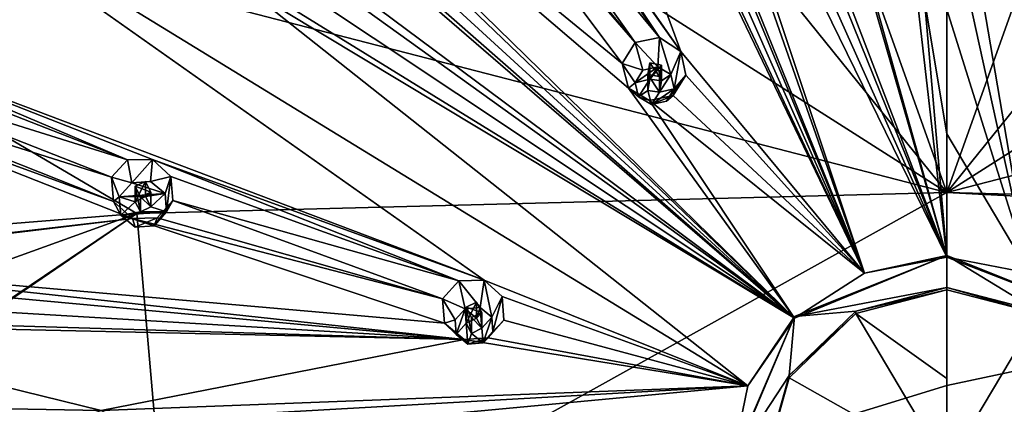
# Model space of a CAD drawing. Header units: millimetres. Extents: x -106 to 241, y -380 to 275.
# Tile 193 of 205: x 164 to 194, y 224 to 236. Entities that reach past the tile are written whole.
import ezdxf

# ---------------------------------------------------------------- set-up
doc = ezdxf.new("R2010")
doc.units = ezdxf.units.MM
doc.header["$LTSCALE"] = 65.185185
for name, color, linetype in [('1202', 7, 'CONTINUOUS'), ('1211', 7, 'CONTINUOUS'), ('1220', 7, 'CONTINUOUS'), ('1270', 7, 'CONTINUOUS'), ('1273', 7, 'CONTINUOUS'), ('1274', 7, 'CONTINUOUS'), ('1275', 7, 'CONTINUOUS'), ('1276', 7, 'CONTINUOUS'), ('1277', 7, 'CONTINUOUS'), ('1278', 7, 'CONTINUOUS'), ('1279', 7, 'CONTINUOUS'), ('1470', 7, 'CONTINUOUS'), ('1471', 7, 'CONTINUOUS'), ('1472', 7, 'CONTINUOUS'), ('1473', 7, 'CONTINUOUS'), ('1474', 7, 'CONTINUOUS'), ('1475', 7, 'CONTINUOUS'), ('1476', 7, 'CONTINUOUS'), ('1477', 7, 'CONTINUOUS'), ('1478', 7, 'CONTINUOUS'), ('1479', 7, 'CONTINUOUS'), ('1485', 7, 'CONTINUOUS'), ('1486', 7, 'CONTINUOUS'), ('1487', 7, 'CONTINUOUS'), ('1488', 7, 'CONTINUOUS'), ('1489', 7, 'CONTINUOUS'), ('1733', 7, 'CONTINUOUS'), ('1739', 7, 'CONTINUOUS'), ('1740', 7, 'CONTINUOUS'), ('1760', 7, 'CONTINUOUS')]:
    doc.layers.add(name, color=color, linetype=linetype)

msp = doc.modelspace()

# ---------------------------------------------------------------- linework, layer by layer
at = {"layer": '1202', "linetype": 'CONTINUOUS'}
for points in [[(177.501, 272.241, 44.876), (192.3, 274.505, 45.483), (192.3, 230.767, 23.68), (177.501, 272.241, 44.876)], [(192.3, 274.505, 45.483), (207.099, 272.241, 44.876), (192.3, 230.767, 23.68), (192.3, 274.505, 45.483)], [(164.151, 265.67, 43.116), (177.501, 272.241, 44.876), (192.3, 230.767, 23.68), (164.151, 265.67, 43.116)], [(207.099, 272.241, 44.876), (220.449, 265.67, 43.116), (192.3, 230.767, 23.68), (207.099, 272.241, 44.876)], [(153.556, 255.436, 40.373), (164.151, 265.67, 43.116), (192.3, 230.767, 23.68), (153.556, 255.436, 40.373)], [(220.449, 265.67, 43.116), (231.044, 255.436, 40.373), (192.3, 230.767, 23.68), (220.449, 265.67, 43.116)], [(146.753, 242.541, 36.918), (153.556, 255.436, 40.373), (192.3, 230.767, 23.68), (146.753, 242.541, 36.918)], [(231.044, 255.436, 40.373), (237.847, 242.541, 36.918), (192.3, 230.767, 23.68), (231.044, 255.436, 40.373)], [(144.409, 228.246, 33.088), (146.753, 242.541, 36.918), (167.866, 230.131, 26.056), (144.409, 228.246, 33.088)], [(167.866, 230.131, 26.056), (146.753, 242.541, 36.918), (192.3, 230.767, 23.68), (167.866, 230.131, 26.056)], [(237.847, 242.541, 36.918), (240.191, 228.246, 33.088), (192.3, 230.767, 23.68), (237.847, 242.541, 36.918)], [(192.3, 230.767, 23.68), (240.191, 228.246, 33.088), (216.734, 230.131, 26.056), (192.3, 230.767, 23.68)]]:
    msp.add_3dface(points, dxfattribs=at)
at = {"layer": '1211', "linetype": 'CONTINUOUS'}
for points in [[(192.3, 230.767, 23.68), (216.734, 230.131, 26.056), (192.3, 224.944, 22.272), (192.3, 230.767, 23.68)], [(192.3, 224.944, 22.272), (216.734, 230.131, 26.056), (192.3, 219.06, 21.149), (192.3, 224.944, 22.272)], [(192.3, 219.06, 21.149), (216.734, 230.131, 26.056), (215.666, 217.766, 23.359), (192.3, 219.06, 21.149)]]:
    msp.add_3dface(points, dxfattribs=at)
at = {"layer": '1220', "linetype": 'CONTINUOUS'}
for points in [[(167.866, 230.131, 26.056), (192.3, 230.767, 23.68), (168.934, 217.766, 23.359), (167.866, 230.131, 26.056)], [(192.3, 230.767, 23.68), (192.3, 224.944, 22.272), (168.934, 217.766, 23.359), (192.3, 230.767, 23.68)], [(144.409, 228.246, 33.088), (167.866, 230.131, 26.056), (144.88, 221.836, 31.374), (144.409, 228.246, 33.088)], [(167.866, 230.131, 26.056), (146.259, 215.552, 29.691), (144.88, 221.836, 31.374), (167.866, 230.131, 26.056)], [(146.259, 215.552, 29.691), (167.866, 230.131, 26.056), (146.281, 215.479, 29.671), (146.259, 215.552, 29.691)], [(146.281, 215.479, 29.671), (167.866, 230.131, 26.056), (146.303, 215.406, 29.652), (146.281, 215.479, 29.671)], [(146.303, 215.406, 29.652), (167.866, 230.131, 26.056), (168.934, 217.766, 23.359), (146.303, 215.406, 29.652)], [(192.3, 224.944, 22.272), (192.3, 219.06, 21.149), (168.934, 217.766, 23.359), (192.3, 224.944, 22.272)]]:
    msp.add_3dface(points, dxfattribs=at)
at = {"layer": '1270', "linetype": 'CONTINUOUS'}
for points in [[(183.816, 258.176, 57.817), (192.3, 228.813, 56.088), (184.245, 257.531, 57.888), (183.816, 258.176, 57.817)], [(192.3, 228.813, 56.088), (183.816, 258.176, 57.817), (185.339, 246.983, 58.067), (192.3, 228.813, 56.088)], [(192.3, 228.813, 56.088), (191.327, 237.237, 57.482), (184.245, 257.531, 57.888), (192.3, 228.813, 56.088)], [(178.417, 255.702, 57.398), (189.813, 228.335, 55.96), (178.409, 256.479, 57.362), (178.417, 255.702, 57.398)], [(178.409, 256.479, 57.362), (189.813, 228.335, 55.96), (183.493, 246.403, 57.912), (178.409, 256.479, 57.362)], [(176.66, 255.727, 57.161), (171.736, 252.981, 56.425), (184.271, 235.022, 56.889), (176.66, 255.727, 57.161)], [(176.66, 255.727, 57.161), (189.813, 228.335, 55.96), (177.205, 255.181, 57.259), (176.66, 255.727, 57.161)], [(189.813, 228.335, 55.96), (176.66, 255.727, 57.161), (184.271, 235.022, 56.889), (189.813, 228.335, 55.96)], [(177.92, 255.182, 57.355), (189.813, 228.335, 55.96), (178.417, 255.702, 57.398), (177.92, 255.182, 57.355)], [(189.813, 228.335, 55.96), (177.92, 255.182, 57.355), (177.205, 255.181, 57.259), (189.813, 228.335, 55.96)], [(184.271, 235.022, 56.889), (171.736, 252.981, 56.425), (178.09, 243.744, 57.2), (184.271, 235.022, 56.889)], [(166.271, 247.508, 55.203), (187.703, 226.973, 55.595), (165.963, 248.22, 55.149), (166.271, 247.508, 55.203)], [(165.963, 248.22, 55.149), (187.703, 226.973, 55.595), (182.698, 233.918, 56.593), (165.963, 248.22, 55.149)], [(182.505, 234.654, 56.69), (165.963, 248.22, 55.149), (182.698, 233.918, 56.593), (182.505, 234.654, 56.69)], [(165.963, 248.22, 55.149), (182.505, 234.654, 56.69), (176.519, 242.642, 56.904), (165.963, 248.22, 55.149)], [(166.026, 246.835, 55.118), (187.703, 226.973, 55.595), (166.271, 247.508, 55.203), (166.026, 246.835, 55.118)], [(164.681, 246.845, 54.781), (187.703, 226.973, 55.595), (165.384, 246.556, 54.948), (164.681, 246.845, 54.781)], [(187.703, 226.973, 55.595), (164.681, 246.845, 54.781), (172.231, 238.5, 55.794), (187.703, 226.973, 55.595)], [(187.703, 226.973, 55.595), (166.026, 246.835, 55.118), (165.384, 246.556, 54.948), (187.703, 226.973, 55.595)], [(185.27, 246.228, 58.032), (192.3, 228.813, 56.088), (185.339, 246.983, 58.067), (185.27, 246.228, 58.032)], [(183.493, 246.403, 57.912), (189.813, 228.335, 55.96), (183.984, 245.825, 57.924), (183.493, 246.403, 57.912)], [(184.711, 245.758, 57.973), (192.3, 228.813, 56.088), (185.27, 246.228, 58.032), (184.711, 245.758, 57.973)], [(189.813, 228.335, 55.96), (192.3, 228.813, 56.088), (183.984, 245.825, 57.924), (189.813, 228.335, 55.96)], [(192.3, 228.813, 56.088), (184.711, 245.758, 57.973), (183.984, 245.825, 57.924), (192.3, 228.813, 56.088)], [(183.631, 235.444, 56.902), (184.271, 235.022, 56.889), (178.09, 243.744, 57.2), (183.631, 235.444, 56.902)], [(178.251, 243.003, 57.168), (183.631, 235.444, 56.902), (178.09, 243.744, 57.2), (178.251, 243.003, 57.168)], [(177.865, 242.389, 57.07), (183.631, 235.444, 56.902), (178.251, 243.003, 57.168), (177.865, 242.389, 57.07)], [(182.505, 234.654, 56.69), (182.895, 235.289, 56.818), (176.519, 242.642, 56.904), (182.505, 234.654, 56.69)], [(176.519, 242.642, 56.904), (182.895, 235.289, 56.818), (177.157, 242.236, 56.962), (176.519, 242.642, 56.904)], [(182.895, 235.289, 56.818), (177.865, 242.389, 57.07), (177.157, 242.236, 56.962), (182.895, 235.289, 56.818)], [(182.895, 235.289, 56.818), (183.631, 235.444, 56.902), (177.865, 242.389, 57.07), (182.895, 235.289, 56.818)], [(160.382, 240.801, 53.161), (158.07, 235.784, 51.817), (178.337, 228.12, 55.04), (160.382, 240.801, 53.161)], [(186.295, 224.937, 55.049), (160.382, 240.801, 53.161), (178.337, 228.12, 55.04), (186.295, 224.937, 55.049)], [(160.382, 240.801, 53.161), (186.295, 224.937, 55.049), (171.09, 236.983, 55.388), (160.382, 240.801, 53.161)], [(172.608, 237.841, 55.785), (187.703, 226.973, 55.595), (172.231, 238.5, 55.794), (172.608, 237.841, 55.785)], [(172.433, 237.141, 55.664), (187.703, 226.973, 55.595), (172.608, 237.841, 55.785), (172.433, 237.141, 55.664)], [(187.703, 226.973, 55.595), (172.433, 237.141, 55.664), (171.813, 236.785, 55.502), (187.703, 226.973, 55.595)], [(191.623, 236.565, 57.397), (191.327, 237.237, 57.482), (192.3, 228.813, 56.088), (191.623, 236.565, 57.397)], [(186.295, 224.937, 55.049), (187.703, 226.973, 55.595), (171.09, 236.983, 55.388), (186.295, 224.937, 55.049)], [(171.09, 236.983, 55.388), (187.703, 226.973, 55.595), (171.813, 236.785, 55.502), (171.09, 236.983, 55.388)], [(192.3, 236.291, 57.363), (191.623, 236.565, 57.397), (192.3, 232.541, 56.789), (192.3, 236.291, 57.363)], [(192.3, 232.541, 56.789), (191.623, 236.565, 57.397), (192.3, 228.813, 56.088), (192.3, 232.541, 56.789)], [(158.07, 235.784, 51.817), (158.626, 235.25, 51.918), (167.58, 231.756, 53.815), (158.07, 235.784, 51.817)], [(178.337, 228.12, 55.04), (158.07, 235.784, 51.817), (168.337, 231.763, 53.989), (178.337, 228.12, 55.04)], [(168.337, 231.763, 53.989), (158.07, 235.784, 51.817), (167.58, 231.756, 53.815), (168.337, 231.763, 53.989)], [(158.626, 235.25, 51.918), (158.675, 234.537, 51.823), (167.58, 231.756, 53.815), (158.626, 235.25, 51.918)], [(184.426, 234.306, 56.792), (189.813, 228.335, 55.96), (184.271, 235.022, 56.889), (184.426, 234.306, 56.792)], [(158.675, 234.537, 51.823), (158.216, 234.032, 51.592), (167.097, 231.227, 53.603), (158.675, 234.537, 51.823)], [(167.58, 231.756, 53.815), (158.675, 234.537, 51.823), (167.097, 231.227, 53.603), (167.58, 231.756, 53.815)], [(184.04, 233.698, 56.668), (189.813, 228.335, 55.96), (184.426, 234.306, 56.792), (184.04, 233.698, 56.668)], [(157.478, 234.025, 51.346), (155.574, 228.511, 49.618), (167.737, 229.98, 53.511), (157.478, 234.025, 51.346)], [(158.216, 234.032, 51.592), (157.478, 234.025, 51.346), (167.156, 230.493, 53.477), (158.216, 234.032, 51.592)], [(167.156, 230.493, 53.477), (157.478, 234.025, 51.346), (167.737, 229.98, 53.511), (167.156, 230.493, 53.477)], [(167.097, 231.227, 53.603), (158.216, 234.032, 51.592), (167.156, 230.493, 53.477), (167.097, 231.227, 53.603)], [(182.698, 233.918, 56.593), (187.703, 226.973, 55.595), (183.331, 233.538, 56.586), (182.698, 233.918, 56.593)], [(189.813, 228.335, 55.96), (184.04, 233.698, 56.668), (183.331, 233.538, 56.586), (189.813, 228.335, 55.96)], [(187.703, 226.973, 55.595), (189.813, 228.335, 55.96), (183.331, 233.538, 56.586), (187.703, 226.973, 55.595)], [(177.577, 228.103, 54.935), (178.337, 228.12, 55.04), (168.337, 231.763, 53.989), (177.577, 228.103, 54.935)], [(168.893, 231.248, 54.018), (177.577, 228.103, 54.935), (168.337, 231.763, 53.989), (168.893, 231.248, 54.018)], [(168.944, 230.528, 53.892), (177.577, 228.103, 54.935), (168.893, 231.248, 54.018), (168.944, 230.528, 53.892)], [(177.083, 227.561, 54.748), (168.944, 230.528, 53.892), (168.475, 230.006, 53.685), (177.083, 227.561, 54.748)], [(177.083, 227.561, 54.748), (177.577, 228.103, 54.935), (168.944, 230.528, 53.892), (177.083, 227.561, 54.748)], [(155.574, 228.511, 49.618), (156.296, 228.654, 49.907), (167.737, 229.98, 53.511), (155.574, 228.511, 49.618)], [(156.296, 228.654, 49.907), (177.147, 226.824, 54.592), (167.737, 229.98, 53.511), (156.296, 228.654, 49.907)], [(167.737, 229.98, 53.511), (177.083, 227.561, 54.748), (168.475, 230.006, 53.685), (167.737, 229.98, 53.511)], [(177.147, 226.824, 54.592), (177.083, 227.561, 54.748), (167.737, 229.98, 53.511), (177.147, 226.824, 54.592)], [(156.296, 228.654, 49.907), (156.942, 228.241, 50.04), (177.735, 226.333, 54.561), (156.296, 228.654, 49.907)], [(177.147, 226.824, 54.592), (156.296, 228.654, 49.907), (177.735, 226.333, 54.561), (177.147, 226.824, 54.592)], [(156.942, 228.241, 50.04), (157.138, 227.554, 49.952), (177.735, 226.333, 54.561), (156.942, 228.241, 50.04)], [(178.883, 227.624, 55.002), (186.295, 224.937, 55.049), (178.337, 228.12, 55.04), (178.883, 227.624, 55.002)], [(157.138, 227.554, 49.952), (156.803, 226.968, 49.699), (177.735, 226.333, 54.561), (157.138, 227.554, 49.952)], [(178.935, 226.911, 54.849), (186.295, 224.937, 55.049), (178.883, 227.624, 55.002), (178.935, 226.911, 54.849)], [(156.803, 226.968, 49.699), (156.096, 226.815, 49.414), (177.735, 226.333, 54.561), (156.803, 226.968, 49.699)], [(186.295, 224.937, 55.049), (178.935, 226.911, 54.849), (178.464, 226.381, 54.669), (186.295, 224.937, 55.049)], [(156.096, 226.815, 49.414), (146.303, 224.558, 44.793), (166.788, 224.194, 51.961), (156.096, 226.815, 49.414)], [(177.735, 226.333, 54.561), (156.096, 226.815, 49.414), (166.788, 224.194, 51.961), (177.735, 226.333, 54.561)], [(186.295, 224.937, 55.049), (177.735, 226.333, 54.561), (166.788, 224.194, 51.961), (186.295, 224.937, 55.049)], [(177.735, 226.333, 54.561), (186.295, 224.937, 55.049), (178.464, 226.381, 54.669), (177.735, 226.333, 54.561)], [(167.468, 223.868, 52.04), (186.295, 224.937, 55.049), (166.788, 224.194, 51.961), (167.468, 223.868, 52.04)], [(167.743, 223.198, 51.928), (186.295, 224.937, 55.049), (167.468, 223.868, 52.04), (167.743, 223.198, 51.928)], [(185.8, 222.534, 54.406), (186.295, 224.937, 55.049), (167.743, 223.198, 51.928), (185.8, 222.534, 54.406)], [(146.303, 224.558, 44.793), (156.096, 221.323, 47.942), (166.085, 222.636, 51.371), (146.303, 224.558, 44.793)], [(166.788, 224.194, 51.961), (146.303, 224.558, 44.793), (166.085, 223.963, 51.727), (166.788, 224.194, 51.961)], [(166.085, 223.963, 51.727), (146.303, 224.558, 44.793), (165.8, 223.317, 51.484), (166.085, 223.963, 51.727)], [(165.8, 223.317, 51.484), (146.303, 224.558, 44.793), (166.085, 222.636, 51.371), (165.8, 223.317, 51.484)]]:
    msp.add_3dface(points, dxfattribs=at)
at = {"layer": '1273', "linetype": 'CONTINUOUS'}
for points in [[(189.813, 228.335, 55.96), (187.703, 226.973, 55.595), (192.3, 228.864, 55.895), (189.813, 228.335, 55.96)], [(192.3, 228.864, 55.895), (187.703, 226.973, 55.595), (187.703, 227.025, 55.402), (192.3, 228.864, 55.895)], [(192.3, 228.813, 56.088), (189.813, 228.335, 55.96), (192.3, 228.864, 55.895), (192.3, 228.813, 56.088)], [(186.295, 224.937, 55.049), (185.8, 222.534, 54.406), (187.703, 227.025, 55.402), (186.295, 224.937, 55.049)], [(187.703, 227.025, 55.402), (185.8, 222.534, 54.406), (185.8, 222.586, 54.212), (187.703, 227.025, 55.402)], [(187.703, 226.973, 55.595), (186.295, 224.937, 55.049), (187.703, 227.025, 55.402), (187.703, 226.973, 55.595)]]:
    msp.add_3dface(points, dxfattribs=at)
at = {"layer": '1274', "color": 7, "linetype": 'CONTINUOUS', "true_color": 0xe0e6ed}
for points in [[(192.3, 228.864, 55.895), (187.703, 227.025, 55.402), (192.3, 227.899, 55.636), (192.3, 228.864, 55.895)], [(196.897, 227.025, 55.402), (192.3, 228.864, 55.895), (195.05, 227.187, 55.445), (196.897, 227.025, 55.402)], [(192.3, 228.864, 55.895), (192.3, 227.899, 55.636), (195.05, 227.187, 55.445), (192.3, 228.864, 55.895)], [(192.3, 227.899, 55.636), (187.703, 227.025, 55.402), (189.55, 227.187, 55.445), (192.3, 227.899, 55.636)], [(187.703, 227.025, 55.402), (185.8, 222.586, 54.212), (187.537, 225.242, 54.924), (187.703, 227.025, 55.402)], [(189.55, 227.187, 55.445), (187.703, 227.025, 55.402), (187.537, 225.242, 54.924), (189.55, 227.187, 55.445)], [(187.537, 225.242, 54.924), (185.8, 222.586, 54.212), (186.8, 222.586, 54.212), (187.537, 225.242, 54.924)]]:
    msp.add_3dface(points, dxfattribs=at)
at = {"layer": '1275', "linetype": 'CONTINUOUS'}
for points in [[(192.3, 227.899, 55.636), (189.55, 227.187, 55.445), (192.3, 227.833, 55.881), (192.3, 227.899, 55.636)], [(192.3, 227.833, 55.881), (189.55, 227.187, 55.445), (189.55, 227.121, 55.691), (192.3, 227.833, 55.881)], [(189.55, 227.187, 55.445), (187.537, 225.242, 54.924), (189.55, 227.121, 55.691), (189.55, 227.187, 55.445)], [(189.55, 227.121, 55.691), (187.537, 225.242, 54.924), (187.537, 225.176, 55.17), (189.55, 227.121, 55.691)], [(187.537, 225.242, 54.924), (186.8, 222.586, 54.212), (187.537, 225.176, 55.17), (187.537, 225.242, 54.924)], [(187.537, 225.176, 55.17), (186.8, 222.586, 54.212), (186.8, 222.52, 54.458), (187.537, 225.176, 55.17)]]:
    msp.add_3dface(points, dxfattribs=at)
at = {"layer": '1276', "color": 7, "linetype": 'CONTINUOUS', "true_color": 0xe0e6ed}
for points in [[(192.3, 227.833, 55.881), (189.55, 227.121, 55.691), (192.3, 225.151, 55.269), (192.3, 227.833, 55.881)], [(189.55, 227.121, 55.691), (187.537, 225.176, 55.17), (192.3, 222.485, 54.59), (189.55, 227.121, 55.691)], [(192.3, 225.151, 55.269), (189.55, 227.121, 55.691), (192.3, 222.485, 54.59), (192.3, 225.151, 55.269)], [(187.537, 225.176, 55.17), (186.8, 222.52, 54.458), (192.3, 222.485, 54.59), (187.537, 225.176, 55.17)]]:
    msp.add_3dface(points, dxfattribs=at)
at = {"layer": '1277', "linetype": 'CONTINUOUS'}
for points in [[(192.3, 228.813, 56.088), (192.3, 228.864, 55.895), (196.897, 227.025, 55.402), (192.3, 228.813, 56.088)], [(192.3, 228.813, 56.088), (196.897, 227.025, 55.402), (194.787, 228.335, 55.96), (192.3, 228.813, 56.088)]]:
    msp.add_3dface(points, dxfattribs=at)
at = {"layer": '1278', "linetype": 'CONTINUOUS'}
for points in [[(195.05, 227.187, 55.445), (192.3, 227.899, 55.636), (195.05, 227.121, 55.691), (195.05, 227.187, 55.445)], [(192.3, 227.899, 55.636), (192.3, 227.833, 55.881), (195.05, 227.121, 55.691), (192.3, 227.899, 55.636)]]:
    msp.add_3dface(points, dxfattribs=at)
at = {"layer": '1279', "color": 7, "linetype": 'CONTINUOUS', "true_color": 0xe0e6ed}
for points in [[(192.3, 227.833, 55.881), (192.3, 225.151, 55.269), (192.3, 222.485, 54.59), (192.3, 227.833, 55.881)], [(192.3, 227.833, 55.881), (192.3, 222.485, 54.59), (195.05, 227.121, 55.691), (192.3, 227.833, 55.881)], [(192.3, 222.485, 54.59), (197.063, 225.176, 55.17), (195.05, 227.121, 55.691), (192.3, 222.485, 54.59)], [(192.3, 222.485, 54.59), (197.8, 222.52, 54.458), (197.063, 225.176, 55.17), (192.3, 222.485, 54.59)]]:
    msp.add_3dface(points, dxfattribs=at)
at = {"layer": '1470', "linetype": 'CONTINUOUS'}
for points in [[(177.577, 228.103, 54.935), (177.083, 227.561, 54.748), (177.762, 227.261, 56.738), (177.577, 228.103, 54.935)], [(178.337, 228.12, 55.04), (177.577, 228.103, 54.935), (178.22, 227.296, 56.747), (178.337, 228.12, 55.04)], [(178.22, 227.296, 56.747), (177.577, 228.103, 54.935), (177.762, 227.261, 56.738), (178.22, 227.296, 56.747)], [(178.569, 227.008, 56.67), (178.337, 228.12, 55.04), (178.22, 227.296, 56.747), (178.569, 227.008, 56.67)], [(178.883, 227.624, 55.002), (178.337, 228.12, 55.04), (178.569, 227.008, 56.67), (178.883, 227.624, 55.002)], [(177.762, 227.261, 56.738), (177.083, 227.561, 54.748), (177.464, 226.924, 56.648), (177.762, 227.261, 56.738)], [(178.605, 226.566, 56.552), (178.883, 227.624, 55.002), (178.569, 227.008, 56.67), (178.605, 226.566, 56.552)], [(178.935, 226.911, 54.849), (178.883, 227.624, 55.002), (178.605, 226.566, 56.552), (178.935, 226.911, 54.849)]]:
    msp.add_3dface(points, dxfattribs=at)
at = {"layer": '1471', "linetype": 'CONTINUOUS'}
for points in [[(177.762, 227.261, 56.738), (177.464, 226.924, 56.648), (177.5, 226.482, 56.529), (177.762, 227.261, 56.738)], [(177.762, 227.261, 56.738), (177.5, 226.482, 56.529), (177.796, 226.82, 56.62), (177.762, 227.261, 56.738)], [(178.22, 227.296, 56.747), (177.762, 227.261, 56.738), (178.111, 226.975, 56.661), (178.22, 227.296, 56.747)], [(177.762, 227.261, 56.738), (177.796, 226.82, 56.62), (178.111, 226.975, 56.661), (177.762, 227.261, 56.738)], [(178.272, 226.67, 56.58), (178.22, 227.296, 56.747), (178.111, 226.975, 56.661), (178.272, 226.67, 56.58)], [(178.569, 227.008, 56.67), (178.22, 227.296, 56.747), (178.272, 226.67, 56.58), (178.569, 227.008, 56.67)], [(178.307, 226.229, 56.461), (178.569, 227.008, 56.67), (178.272, 226.67, 56.58), (178.307, 226.229, 56.461)], [(178.605, 226.566, 56.552), (178.569, 227.008, 56.67), (178.307, 226.229, 56.461), (178.605, 226.566, 56.552)], [(177.5, 226.482, 56.529), (177.849, 226.194, 56.452), (177.796, 226.82, 56.62), (177.5, 226.482, 56.529)], [(177.796, 226.82, 56.62), (177.849, 226.194, 56.452), (177.957, 226.515, 56.538), (177.796, 226.82, 56.62)], [(177.957, 226.515, 56.538), (178.307, 226.229, 56.461), (178.272, 226.67, 56.58), (177.957, 226.515, 56.538)], [(177.849, 226.194, 56.452), (178.307, 226.229, 56.461), (177.957, 226.515, 56.538), (177.849, 226.194, 56.452)]]:
    msp.add_3dface(points, dxfattribs=at)
at = {"layer": '1472', "linetype": 'CONTINUOUS'}
for points in [[(178.111, 226.975, 56.661), (177.796, 226.82, 56.62), (178.113, 227.455, 54.866), (178.111, 226.975, 56.661)], [(177.796, 226.82, 56.62), (177.796, 227.31, 54.791), (178.113, 227.455, 54.866), (177.796, 226.82, 56.62)], [(178.272, 227.143, 54.817), (178.111, 226.975, 56.661), (178.113, 227.455, 54.866), (178.272, 227.143, 54.817)], [(178.272, 226.67, 56.58), (178.111, 226.975, 56.661), (178.272, 227.143, 54.817), (178.272, 226.67, 56.58)]]:
    msp.add_3dface(points, dxfattribs=at)
at = {"layer": '1473', "linetype": 'CONTINUOUS'}
for points in [[(177.083, 227.561, 54.748), (177.147, 226.824, 54.592), (177.464, 226.924, 56.648), (177.083, 227.561, 54.748)], [(177.464, 226.924, 56.648), (177.147, 226.824, 54.592), (177.5, 226.482, 56.529), (177.464, 226.924, 56.648)], [(178.464, 226.381, 54.669), (178.935, 226.911, 54.849), (178.307, 226.229, 56.461), (178.464, 226.381, 54.669)], [(178.935, 226.911, 54.849), (178.605, 226.566, 56.552), (178.307, 226.229, 56.461), (178.935, 226.911, 54.849)], [(177.147, 226.824, 54.592), (177.735, 226.333, 54.561), (177.5, 226.482, 56.529), (177.147, 226.824, 54.592)], [(177.735, 226.333, 54.561), (177.849, 226.194, 56.452), (177.5, 226.482, 56.529), (177.735, 226.333, 54.561)], [(177.735, 226.333, 54.561), (178.464, 226.381, 54.669), (177.849, 226.194, 56.452), (177.735, 226.333, 54.561)], [(178.464, 226.381, 54.669), (178.307, 226.229, 56.461), (177.849, 226.194, 56.452), (178.464, 226.381, 54.669)]]:
    msp.add_3dface(points, dxfattribs=at)
at = {"layer": '1474', "linetype": 'CONTINUOUS'}
for points in [[(177.796, 226.82, 56.62), (177.957, 226.515, 56.538), (177.796, 227.31, 54.791), (177.796, 226.82, 56.62)], [(177.796, 227.31, 54.791), (177.957, 226.515, 56.538), (177.959, 226.996, 54.743), (177.796, 227.31, 54.791)], [(177.957, 226.515, 56.538), (178.272, 226.67, 56.58), (177.959, 226.996, 54.743), (177.957, 226.515, 56.538)], [(178.272, 226.67, 56.58), (178.272, 227.143, 54.817), (177.959, 226.996, 54.743), (178.272, 226.67, 56.58)]]:
    msp.add_3dface(points, dxfattribs=at)
at = {"layer": '1475', "linetype": 'CONTINUOUS'}
for points in [[(183.631, 235.444, 56.902), (182.895, 235.289, 56.818), (183.577, 234.562, 58.694), (183.631, 235.444, 56.902)], [(183.577, 234.562, 58.694), (182.895, 235.289, 56.818), (183.131, 234.458, 58.666), (183.577, 234.562, 58.694)], [(183.969, 234.33, 58.632), (183.631, 235.444, 56.902), (183.577, 234.562, 58.694), (183.969, 234.33, 58.632)], [(184.271, 235.022, 56.889), (183.631, 235.444, 56.902), (183.969, 234.33, 58.632), (184.271, 235.022, 56.889)], [(184.076, 233.899, 58.517), (184.271, 235.022, 56.889), (183.969, 234.33, 58.632), (184.076, 233.899, 58.517)], [(184.426, 234.306, 56.792), (184.271, 235.022, 56.889), (184.076, 233.899, 58.517), (184.426, 234.306, 56.792)], [(184.04, 233.698, 56.668), (184.426, 234.306, 56.792), (183.836, 233.521, 58.415), (184.04, 233.698, 56.668)], [(183.836, 233.521, 58.415), (184.426, 234.306, 56.792), (184.076, 233.899, 58.517), (183.836, 233.521, 58.415)]]:
    msp.add_3dface(points, dxfattribs=at)
at = {"layer": '1476', "linetype": 'CONTINUOUS'}
for points in [[(183.577, 234.562, 58.694), (183.131, 234.458, 58.666), (182.891, 234.08, 58.565), (183.577, 234.562, 58.694)], [(183.577, 234.562, 58.694), (182.891, 234.08, 58.565), (183.336, 234.185, 58.593), (183.577, 234.562, 58.694)], [(183.577, 234.562, 58.694), (183.336, 234.185, 58.593), (183.685, 234.131, 58.579), (183.577, 234.562, 58.694)], [(183.969, 234.33, 58.632), (183.577, 234.562, 58.694), (183.685, 234.131, 58.579), (183.969, 234.33, 58.632)], [(182.891, 234.08, 58.565), (182.998, 233.649, 58.45), (183.336, 234.185, 58.593), (182.891, 234.08, 58.565)], [(183.336, 234.185, 58.593), (182.998, 233.649, 58.45), (183.281, 233.848, 58.503), (183.336, 234.185, 58.593)], [(184.076, 233.899, 58.517), (183.969, 234.33, 58.632), (183.63, 233.794, 58.488), (184.076, 233.899, 58.517)], [(183.63, 233.794, 58.488), (183.969, 234.33, 58.632), (183.685, 234.131, 58.579), (183.63, 233.794, 58.488)], [(182.998, 233.649, 58.45), (183.389, 233.417, 58.387), (183.281, 233.848, 58.503), (182.998, 233.649, 58.45)], [(183.281, 233.848, 58.503), (183.389, 233.417, 58.387), (183.63, 233.794, 58.488), (183.281, 233.848, 58.503)], [(183.836, 233.521, 58.415), (184.076, 233.899, 58.517), (183.389, 233.417, 58.387), (183.836, 233.521, 58.415)], [(183.389, 233.417, 58.387), (184.076, 233.899, 58.517), (183.63, 233.794, 58.488), (183.389, 233.417, 58.387)]]:
    msp.add_3dface(points, dxfattribs=at)
at = {"layer": '1477', "linetype": 'CONTINUOUS'}
for points in [[(183.336, 234.185, 58.593), (183.336, 234.675, 56.764), (183.687, 234.611, 56.783), (183.336, 234.185, 58.593)], [(183.685, 234.131, 58.579), (183.336, 234.185, 58.593), (183.687, 234.611, 56.783), (183.685, 234.131, 58.579)], [(183.63, 234.266, 56.726), (183.685, 234.131, 58.579), (183.687, 234.611, 56.783), (183.63, 234.266, 56.726)], [(183.63, 233.794, 58.488), (183.685, 234.131, 58.579), (183.63, 234.266, 56.726), (183.63, 233.794, 58.488)]]:
    msp.add_3dface(points, dxfattribs=at)
at = {"layer": '1478', "linetype": 'CONTINUOUS'}
for points in [[(182.895, 235.289, 56.818), (182.505, 234.654, 56.69), (183.131, 234.458, 58.666), (182.895, 235.289, 56.818)], [(182.505, 234.654, 56.69), (182.698, 233.918, 56.593), (182.891, 234.08, 58.565), (182.505, 234.654, 56.69)], [(183.131, 234.458, 58.666), (182.505, 234.654, 56.69), (182.891, 234.08, 58.565), (183.131, 234.458, 58.666)], [(182.698, 233.918, 56.593), (182.998, 233.649, 58.45), (182.891, 234.08, 58.565), (182.698, 233.918, 56.593)], [(182.698, 233.918, 56.593), (183.331, 233.538, 56.586), (182.998, 233.649, 58.45), (182.698, 233.918, 56.593)], [(183.331, 233.538, 56.586), (183.389, 233.417, 58.387), (182.998, 233.649, 58.45), (183.331, 233.538, 56.586)], [(183.331, 233.538, 56.586), (184.04, 233.698, 56.668), (183.389, 233.417, 58.387), (183.331, 233.538, 56.586)], [(184.04, 233.698, 56.668), (183.836, 233.521, 58.415), (183.389, 233.417, 58.387), (184.04, 233.698, 56.668)]]:
    msp.add_3dface(points, dxfattribs=at)
at = {"layer": '1479', "linetype": 'CONTINUOUS'}
for points in [[(183.336, 234.185, 58.593), (183.281, 233.848, 58.503), (183.336, 234.675, 56.764), (183.336, 234.185, 58.593)], [(183.336, 234.675, 56.764), (183.281, 233.848, 58.503), (183.282, 234.327, 56.707), (183.336, 234.675, 56.764)], [(183.281, 233.848, 58.503), (183.63, 233.794, 58.488), (183.282, 234.327, 56.707), (183.281, 233.848, 58.503)], [(183.63, 233.794, 58.488), (183.63, 234.266, 56.726), (183.282, 234.327, 56.707), (183.63, 233.794, 58.488)]]:
    msp.add_3dface(points, dxfattribs=at)
at = {"layer": '1485', "linetype": 'CONTINUOUS'}
for points in [[(167.58, 231.756, 53.815), (167.097, 231.227, 53.603), (167.708, 231.056, 55.628), (167.58, 231.756, 53.815)], [(168.337, 231.763, 53.989), (167.58, 231.756, 53.815), (167.708, 231.056, 55.628), (168.337, 231.763, 53.989)], [(168.28, 231.1, 55.64), (168.337, 231.763, 53.989), (167.708, 231.056, 55.628), (168.28, 231.1, 55.64)], [(168.893, 231.248, 54.018), (168.337, 231.763, 53.989), (168.28, 231.1, 55.64), (168.893, 231.248, 54.018)], [(167.708, 231.056, 55.628), (167.097, 231.227, 53.603), (167.335, 230.635, 55.515), (167.708, 231.056, 55.628)], [(168.716, 230.74, 55.543), (168.893, 231.248, 54.018), (168.28, 231.1, 55.64), (168.716, 230.74, 55.543)], [(168.761, 230.187, 55.395), (168.893, 231.248, 54.018), (168.716, 230.74, 55.543), (168.761, 230.187, 55.395)], [(168.944, 230.528, 53.892), (168.893, 231.248, 54.018), (168.761, 230.187, 55.395), (168.944, 230.528, 53.892)]]:
    msp.add_3dface(points, dxfattribs=at)
at = {"layer": '1486', "linetype": 'CONTINUOUS'}
for points in [[(168.716, 230.74, 55.543), (168.28, 231.1, 55.64), (167.708, 231.056, 55.628), (168.716, 230.74, 55.543)], [(168.716, 230.74, 55.543), (167.708, 231.056, 55.628), (167.335, 230.635, 55.515), (168.716, 230.74, 55.543)], [(168.716, 230.74, 55.543), (167.335, 230.635, 55.515), (168.125, 230.641, 55.517), (168.716, 230.74, 55.543)], [(167.335, 230.635, 55.515), (167.81, 230.486, 55.475), (168.125, 230.641, 55.517), (167.335, 230.635, 55.515)], [(167.335, 230.635, 55.515), (167.38, 230.082, 55.367), (167.81, 230.486, 55.475), (167.335, 230.635, 55.515)], [(167.81, 230.486, 55.475), (167.38, 230.082, 55.367), (167.971, 230.181, 55.394), (167.81, 230.486, 55.475)], [(168.286, 230.336, 55.435), (168.716, 230.74, 55.543), (168.125, 230.641, 55.517), (168.286, 230.336, 55.435)], [(168.761, 230.187, 55.395), (168.716, 230.74, 55.543), (168.286, 230.336, 55.435), (168.761, 230.187, 55.395)], [(168.389, 229.765, 55.282), (168.761, 230.187, 55.395), (167.38, 230.082, 55.367), (168.389, 229.765, 55.282)], [(167.38, 230.082, 55.367), (168.761, 230.187, 55.395), (167.971, 230.181, 55.394), (167.38, 230.082, 55.367)], [(167.971, 230.181, 55.394), (168.761, 230.187, 55.395), (168.286, 230.336, 55.435), (167.971, 230.181, 55.394)], [(167.816, 229.722, 55.27), (168.389, 229.765, 55.282), (167.38, 230.082, 55.367), (167.816, 229.722, 55.27)]]:
    msp.add_3dface(points, dxfattribs=at)
at = {"layer": '1487', "linetype": 'CONTINUOUS'}
for points in [[(168.125, 230.641, 55.517), (167.81, 230.486, 55.475), (168.126, 231.095, 53.818), (168.125, 230.641, 55.517)], [(167.81, 230.486, 55.475), (167.81, 230.956, 53.719), (168.126, 231.095, 53.818), (167.81, 230.486, 55.475)], [(168.286, 230.776, 53.793), (168.125, 230.641, 55.517), (168.126, 231.095, 53.818), (168.286, 230.776, 53.793)], [(168.286, 230.336, 55.435), (168.125, 230.641, 55.517), (168.286, 230.776, 53.793), (168.286, 230.336, 55.435)]]:
    msp.add_3dface(points, dxfattribs=at)
at = {"layer": '1488', "linetype": 'CONTINUOUS'}
for points in [[(167.097, 231.227, 53.603), (167.156, 230.493, 53.477), (167.335, 230.635, 55.515), (167.097, 231.227, 53.603)], [(167.335, 230.635, 55.515), (167.156, 230.493, 53.477), (167.38, 230.082, 55.367), (167.335, 230.635, 55.515)], [(167.156, 230.493, 53.477), (167.737, 229.98, 53.511), (167.38, 230.082, 55.367), (167.156, 230.493, 53.477)], [(168.475, 230.006, 53.685), (168.944, 230.528, 53.892), (168.389, 229.765, 55.282), (168.475, 230.006, 53.685)], [(168.944, 230.528, 53.892), (168.761, 230.187, 55.395), (168.389, 229.765, 55.282), (168.944, 230.528, 53.892)], [(167.737, 229.98, 53.511), (167.816, 229.722, 55.27), (167.38, 230.082, 55.367), (167.737, 229.98, 53.511)], [(167.737, 229.98, 53.511), (168.475, 230.006, 53.685), (167.816, 229.722, 55.27), (167.737, 229.98, 53.511)], [(168.475, 230.006, 53.685), (168.389, 229.765, 55.282), (167.816, 229.722, 55.27), (168.475, 230.006, 53.685)]]:
    msp.add_3dface(points, dxfattribs=at)
at = {"layer": '1489', "linetype": 'CONTINUOUS'}
for points in [[(167.81, 230.486, 55.475), (167.971, 230.181, 55.394), (167.81, 230.956, 53.719), (167.81, 230.486, 55.475)], [(167.81, 230.956, 53.719), (167.971, 230.181, 55.394), (167.972, 230.636, 53.695), (167.81, 230.956, 53.719)], [(168.286, 230.336, 55.435), (168.286, 230.776, 53.793), (167.972, 230.636, 53.695), (168.286, 230.336, 55.435)], [(167.971, 230.181, 55.394), (168.286, 230.336, 55.435), (167.972, 230.636, 53.695), (167.971, 230.181, 55.394)]]:
    msp.add_3dface(points, dxfattribs=at)
at = {"layer": '1733', "linetype": 'CONTINUOUS'}
for points in [[(183.63, 234.266, 56.726), (183.336, 234.675, 56.764), (183.282, 234.327, 56.707), (183.63, 234.266, 56.726)], [(183.336, 234.675, 56.764), (183.63, 234.266, 56.726), (183.687, 234.611, 56.783), (183.336, 234.675, 56.764)]]:
    msp.add_3dface(points, dxfattribs=at)
at = {"layer": '1739', "linetype": 'CONTINUOUS'}
for points in [[(177.796, 227.31, 54.791), (178.272, 227.143, 54.817), (178.113, 227.455, 54.866), (177.796, 227.31, 54.791)], [(178.272, 227.143, 54.817), (177.796, 227.31, 54.791), (177.959, 226.996, 54.743), (178.272, 227.143, 54.817)]]:
    msp.add_3dface(points, dxfattribs=at)
at = {"layer": '1740', "linetype": 'CONTINUOUS'}
for points in [[(167.81, 230.956, 53.719), (168.286, 230.776, 53.793), (168.126, 231.095, 53.818), (167.81, 230.956, 53.719)], [(168.286, 230.776, 53.793), (167.81, 230.956, 53.719), (167.972, 230.636, 53.695), (168.286, 230.776, 53.793)]]:
    msp.add_3dface(points, dxfattribs=at)
at = {"layer": '1760', "linetype": 'CONTINUOUS'}
for points in [[(194.787, 228.335, 55.96), (198.911, 258.56, 57.92), (193.273, 237.237, 57.482), (194.787, 228.335, 55.96)], [(194.787, 228.335, 55.96), (193.273, 237.237, 57.482), (192.977, 236.565, 57.398), (194.787, 228.335, 55.96)], [(192.3, 236.291, 57.363), (194.787, 228.335, 55.96), (192.977, 236.565, 57.398), (192.3, 236.291, 57.363)], [(192.3, 236.291, 57.363), (192.3, 232.541, 56.789), (194.787, 228.335, 55.96), (192.3, 236.291, 57.363)], [(192.3, 232.541, 56.789), (192.3, 228.813, 56.088), (194.787, 228.335, 55.96), (192.3, 232.541, 56.789)]]:
    msp.add_3dface(points, dxfattribs=at)

doc.saveas('drawing.dxf')
